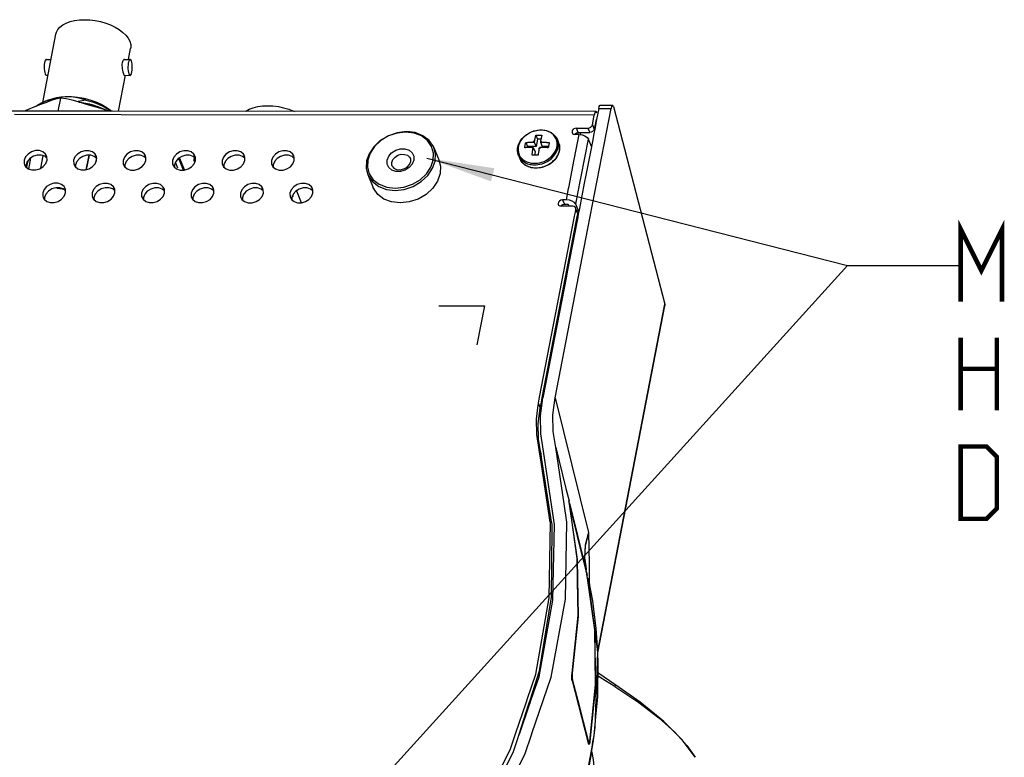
# Model space of a CAD drawing. Extents: x 0 to 420, y 0 to 297.
# Tile 28 of 42: x 330 to 373, y 78 to 110. Entities that reach past the tile are written whole.
import ezdxf

# ---------------------------------------------------------------- set-up
doc = ezdxf.new("R2010")
doc.units = 0
doc.header["$LTSCALE"] = 23.1
doc.layers.get('0').update_dxf_attribs({"linetype": 'CONTINUOUS'})
doc.layers.add('02___PRT_ALL_AXES', color=7, linetype='CONTINUOUS')
doc.layers.add('03___PRT_ALL_CURVES', color=7, linetype='CONTINUOUS')

msp = doc.modelspace()

# ---------------------------------------------------------------- linework, layer by layer
at = {"color": 7, "linetype": 'CONTINUOUS'}
for p, q in [((330.426, 106.614), (330.484, 106.66)), ((330.994, 106.903), (330.786, 106.821)), ((330.786, 106.821), (330.909, 106.864)), ((330.998, 106.892), (330.909, 106.864)), ((331.498, 106.972), (331.387, 106.398)), ((332.856, 106.69), (332.857, 106.698)), ((355.335, 106.662), (355.877, 106.662)), ((355.916, 106.6), (358.183, 97.87)), ((330.618, 106.398), (302.555, 106.417)), ((334.176, 106.244), (329.471, 106.248)), ((333.792, 106.396), (330.618, 106.398)), ((355.15, 106.382), (333.792, 106.396)), ((355.069, 106.23), (334.176, 106.244)), ((354.788, 101.222), (355.81, 106.51)), ((354.986, 105.798), (355.069, 106.23)), ((355.097, 106.325), (355.069, 106.23)), ((355.17, 106.374), (355.15, 106.382)), ((355.205, 106.32), (355.17, 106.374)), ((355.23, 106.315), (355.174, 106.027)), ((355.239, 106.364), (355.23, 106.315)), ((355.267, 106.51), (355.239, 106.364)), ((355.267, 106.51), (355.81, 106.51)), ((354.986, 105.798), (355.066, 105.599)), ((355.15, 106.032), (355.066, 105.599)), ((355.174, 106.027), (355.091, 105.595)), ((352.494, 105.342), (352.566, 105.164)), ((352.71, 105.568), (352.72, 105.568)), ((354.228, 104.487), (354.398, 105.366)), ((354.366, 105.366), (354.23, 105.366)), ((354.286, 105.654), (354.79, 105.654)), ((354.366, 105.456), (354.286, 105.654)), ((354.289, 105.44), (354.294, 105.427)), ((354.291, 105.442), (354.366, 105.456)), ((354.294, 105.427), (354.306, 105.397)), ((354.306, 105.397), (354.319, 105.366)), ((354.366, 105.456), (354.398, 105.456)), ((354.398, 105.366), (354.366, 105.366)), ((354.398, 105.456), (354.87, 105.455)), ((354.398, 105.366), (354.533, 105.351)), ((354.434, 105.449), (354.458, 105.39)), ((354.458, 105.39), (354.468, 105.365)), ((354.533, 105.351), (354.659, 105.308)), ((354.79, 105.654), (354.87, 105.455)), ((355.057, 105.419), (355.001, 105.131)), ((355.091, 105.595), (355.057, 105.419)), ((352.043, 105.011), (352.115, 104.832)), ((352.115, 104.832), (352.108, 104.792)), ((352.502, 104.832), (352.115, 104.832)), ((352.313, 104.8), (352.377, 104.8)), ((352.357, 105.031), (352.421, 105.031)), ((352.366, 104.745), (352.377, 104.8)), ((352.377, 104.8), (352.457, 104.602)), ((352.432, 105.086), (352.421, 105.031)), ((352.421, 105.031), (352.502, 104.832)), ((352.566, 105.164), (352.502, 104.832)), ((352.717, 105.164), (352.566, 105.164)), ((352.635, 104.745), (352.646, 104.8)), ((352.71, 104.8), (352.646, 104.8)), ((352.701, 105.086), (352.69, 105.03)), ((352.69, 105.03), (352.771, 104.832)), ((352.754, 105.03), (352.69, 105.03)), ((353.049, 104.832), (352.771, 104.832)), ((353.498, 105.006), (353.498, 105.006)), ((353.53, 104.894), (353.525, 104.915)), ((354.337, 102.693), (354.815, 105.167)), ((354.946, 104.844), (354.815, 105.167)), ((355.001, 105.131), (354.899, 104.602)), ((330.721, 104.432), (330.614, 103.877)), ((330.803, 104.405), (330.648, 104.456)), ((330.901, 104.323), (330.803, 104.405)), ((330.884, 104.426), (330.838, 104.507)), ((332.742, 104.455), (332.618, 103.811)), ((332.987, 104.403), (332.832, 104.455)), ((333.085, 104.321), (332.987, 104.403)), ((333.069, 104.424), (333.022, 104.505)), ((335.171, 104.402), (335.017, 104.453)), ((335.269, 104.32), (335.171, 104.402)), ((335.253, 104.423), (335.206, 104.504)), ((337.356, 104.4), (337.201, 104.452)), ((337.454, 104.318), (337.356, 104.4)), ((337.437, 104.422), (337.39, 104.502)), ((339.54, 104.399), (339.385, 104.45)), ((339.638, 104.317), (339.54, 104.399)), ((339.621, 104.42), (339.575, 104.501)), ((341.724, 104.397), (341.569, 104.449)), ((341.822, 104.315), (341.724, 104.397)), ((341.806, 104.419), (341.759, 104.499)), ((345.124, 104.52), (345.032, 104.249)), ((347.097, 104.409), (347.098, 104.304)), ((347.956, 104.236), (347.97, 104.543)), ((347.987, 104.789), (348.175, 104.325)), ((351.724, 104.444), (351.724, 104.444)), ((352.457, 104.602), (352.428, 104.451)), ((353.248, 104.473), (353.318, 104.569)), ((353.365, 104.522), (353.422, 104.628)), ((354.187, 104.271), (354.224, 104.465)), ((354.224, 104.465), (354.228, 104.487)), ((354.899, 104.602), (354.699, 103.57)), ((330.032, 104.174), (329.974, 104.031)), ((329.974, 104.031), (329.976, 103.937)), ((330.013, 104.012), (329.996, 103.92)), ((330.015, 104.023), (330.013, 104.012)), ((330.049, 104.197), (330.015, 104.023)), ((330.11, 104.005), (330.08, 103.852)), ((330.172, 104.325), (330.11, 104.005)), ((332.216, 104.173), (332.159, 104.029)), ((332.159, 104.029), (332.16, 103.935)), ((334.4, 104.171), (334.343, 104.028)), ((334.343, 104.028), (334.344, 103.934)), ((336.584, 104.17), (336.527, 104.026)), ((336.527, 104.026), (336.528, 103.932)), ((336.676, 103.882), (336.572, 104.139)), ((336.753, 104.232), (336.767, 104.304)), ((336.927, 103.799), (336.753, 104.232)), ((336.969, 103.802), (336.767, 104.304)), ((337.4, 104.322), (337.386, 104.25)), ((337.4, 104.202), (337.389, 104.231)), ((337.409, 104.179), (337.4, 104.202)), ((337.423, 104.145), (337.409, 104.179)), ((338.769, 104.168), (338.711, 104.025)), ((338.711, 104.025), (338.712, 103.931)), ((340.953, 104.167), (340.896, 104.023)), ((340.896, 104.023), (340.897, 103.929)), ((345.032, 104.249), (345.015, 104.198)), ((345.066, 104.238), (345.052, 103.93)), ((346.805, 103.93), (346.913, 104.044)), ((347.03, 104.064), (346.898, 103.912)), ((346.913, 104.044), (346.967, 104.17)), ((346.969, 104.26), (346.957, 104.302)), ((346.957, 104.302), (346.957, 104.302)), ((347.099, 104.236), (347.03, 104.064)), ((347.098, 104.304), (347.099, 104.236)), ((348.175, 104.325), (348.2, 104.262)), ((348.2, 104.262), (348.212, 104.233)), ((353.407, 104.351), (353.33, 104.25)), ((353.944, 103.017), (354.187, 104.271)), ((345.067, 103.605), (345.293, 103.05)), ((352.379, 103.889), (352.262, 103.911)), ((352.502, 103.881), (352.379, 103.889)), ((354.699, 103.57), (354.631, 103.214)), ((331.701, 102.984), (331.655, 103.065)), ((333.886, 102.982), (333.839, 103.063)), ((336.07, 102.981), (336.023, 103.062)), ((338.254, 102.98), (338.207, 103.06)), ((340.438, 102.978), (340.392, 103.059)), ((354.631, 103.214), (354.415, 102.1)), ((330.849, 102.732), (330.791, 102.589)), ((331.34, 103.014), (331.347, 102.995)), ((331.62, 102.963), (331.465, 103.014)), ((331.718, 102.881), (331.62, 102.963)), ((333.033, 102.731), (332.976, 102.587)), ((333.804, 102.961), (333.649, 103.013)), ((333.902, 102.879), (333.804, 102.961)), ((335.217, 102.729), (335.16, 102.586)), ((335.988, 102.96), (335.834, 103.011)), ((336.086, 102.878), (335.988, 102.96)), ((337.401, 102.728), (337.344, 102.584)), ((338.173, 102.958), (338.018, 103.01)), ((338.271, 102.876), (338.173, 102.958)), ((339.586, 102.726), (339.528, 102.583)), ((340.357, 102.957), (340.202, 103.008)), ((340.455, 102.875), (340.357, 102.957)), ((341.77, 102.725), (341.713, 102.581)), ((341.775, 102.607), (341.749, 102.672)), ((341.898, 102.868), (341.939, 102.868)), ((341.939, 102.868), (341.926, 102.885)), ((341.939, 102.868), (341.945, 102.897)), ((342.145, 102.355), (341.939, 102.868)), ((342.541, 102.955), (342.386, 103.007)), ((342.639, 102.873), (342.541, 102.955)), ((342.623, 102.977), (342.576, 103.057)), ((353.841, 102.483), (353.902, 102.801)), ((353.902, 102.801), (353.94, 102.994)), ((353.94, 102.994), (353.944, 103.017)), ((354.258, 102.285), (354.337, 102.693)), ((330.791, 102.589), (330.793, 102.495)), ((332.976, 102.587), (332.977, 102.493)), ((335.16, 102.586), (335.161, 102.492)), ((337.344, 102.584), (337.345, 102.49)), ((339.528, 102.583), (339.529, 102.489)), ((341.713, 102.581), (341.714, 102.487)), ((353.754, 102.195), (353.617, 102.195)), ((353.673, 102.483), (353.754, 102.285)), ((353.841, 102.483), (353.673, 102.483)), ((353.678, 102.271), (353.754, 102.285)), ((353.754, 102.285), (353.922, 102.285)), ((354.119, 102.195), (353.754, 102.195)), ((353.922, 102.285), (353.958, 102.195)), ((354.181, 102.184), (354.119, 102.195)), ((354.316, 102.142), (354.258, 102.285)), ((354.172, 101.601), (354.203, 101.76)), ((354.203, 101.76), (354.237, 101.937)), ((354.237, 101.937), (354.259, 102.051)), ((354.259, 102.051), (354.316, 101.911)), ((354.277, 102.058), (354.334, 101.918)), ((354.389, 101.962), (354.316, 102.142)), ((354.316, 101.911), (354.339, 101.852)), ((354.317, 101.738), (354.331, 101.807)), ((354.331, 101.807), (354.339, 101.852)), ((354.361, 101.821), (354.331, 101.807)), ((354.366, 101.845), (354.344, 101.733)), ((354.378, 101.909), (354.366, 101.845)), ((354.392, 101.979), (354.378, 101.909)), ((354.413, 102.086), (354.392, 101.979)), ((354.415, 102.1), (354.413, 102.086)), ((352.656, 93.757), (354.172, 101.601)), ((352.771, 93.735), (354.287, 101.579)), ((354.314, 101.574), (353.875, 99.304)), ((354.287, 101.579), (354.317, 101.738)), ((354.3, 101.649), (354.33, 101.66)), ((354.342, 101.72), (354.314, 101.574)), ((354.344, 101.733), (354.342, 101.72)), ((353.34, 93.73), (354.788, 101.222)), ((353.875, 99.304), (353.839, 99.115)), ((353.839, 99.115), (352.798, 93.73)), ((358.169, 97.801), (358.183, 97.87)), ((355.221, 82.543), (358.169, 97.801)), ((355.223, 82.464), (358.186, 97.797)), ((352.603, 93.482), (352.606, 93.496)), ((352.606, 93.496), (352.656, 93.757)), ((352.721, 93.474), (352.771, 93.735)), ((352.742, 93.276), (352.798, 93.73)), ((352.58, 93.296), (352.603, 93.482)), ((352.603, 93.482), (352.684, 93.283)), ((352.684, 93.283), (352.721, 93.474)), ((352.654, 91.356), (352.639, 91.452)), ((352.671, 91.246), (352.654, 91.356)), ((352.702, 91.361), (352.685, 91.46)), ((352.691, 91.325), (352.719, 91.254)), ((352.719, 91.254), (352.702, 91.361)), ((352.85, 91.273), (352.833, 91.383)), ((353.743, 89.049), (353.373, 91.543)), ((352.695, 91.086), (352.671, 91.246)), ((353.13, 88.247), (352.695, 91.086)), ((352.744, 91.094), (352.719, 91.254)), ((353.188, 88.256), (352.744, 91.094)), ((353.951, 89.175), (353.951, 89.177)), ((353.969, 89.083), (353.964, 89.108)), ((353.97, 89.073), (353.969, 89.083)), ((353.973, 89.072), (353.979, 89.041)), ((353.977, 89.074), (354.681, 86.226)), ((353.134, 88.223), (353.13, 88.247)), ((353.194, 88.22), (353.188, 88.256)), ((353.206, 88.138), (353.194, 88.22)), ((353.205, 87.983), (353.206, 88.138)), ((353.205, 87.948), (353.205, 87.983)), ((354.639, 86.665), (354.64, 86.654)), ((354.64, 86.654), (354.648, 86.599)), ((354.645, 86.655), (354.645, 86.654)), ((354.648, 86.599), (354.707, 86.173)), ((354.715, 86.118), (354.706, 86.174)), ((354.707, 86.173), (354.713, 86.13)), ((354.845, 86.122), (354.848, 85.933)), ((354.335, 85.664), (354.334, 85.741)), ((354.719, 86.068), (354.74, 85.974)), ((354.74, 85.974), (354.758, 85.891)), ((354.772, 85.76), (354.747, 85.932)), ((354.776, 85.761), (354.758, 85.891)), ((354.848, 85.933), (354.85, 85.771)), ((354.85, 85.771), (354.858, 85.296)), ((355.197, 82.729), (355.22, 82.359)), ((354.088, 81.537), (354.092, 81.537)), ((354.092, 81.537), (354.101, 81.537)), ((354.101, 81.537), (354.096, 81.497)), ((354.097, 81.324), (354.103, 81.294)), ((354.101, 81.537), (354.105, 81.575)), ((354.084, 81.294), (354.093, 81.294)), ((354.093, 81.235), (354.787, 78.539)), ((354.103, 81.294), (354.116, 81.241)), ((355.944, 81.005), (355.98, 80.982)), ((355.985, 81.068), (355.985, 81.068)), ((356.022, 81.042), (355.985, 81.068)), ((352.057, 80.263), (352.122, 80.458)), ((351.603, 78.927), (352.057, 80.263)), ((351.757, 78.872), (352.187, 80.221)), ((351.762, 78.873), (352.209, 80.18)), ((352.187, 80.221), (352.249, 80.415)), ((352.209, 80.18), (352.219, 80.208)), ((352.219, 80.208), (352.236, 80.258)), ((352.236, 80.258), (352.286, 80.402)), ((351.695, 78.68), (351.745, 78.826)), ((351.695, 78.68), (351.741, 78.824)), ((351.741, 78.824), (351.757, 78.872)), ((351.745, 78.826), (351.762, 78.873)), ((352.312, 78.889), (352.316, 78.898)), ((354.787, 78.539), (354.798, 78.498)), ((354.809, 78.515), (354.793, 78.515)), ((354.798, 78.498), (354.801, 78.484)), ((354.801, 78.484), (354.804, 78.476)), ((354.804, 78.476), (354.809, 78.456)), ((354.818, 78.515), (354.809, 78.515)), ((354.835, 78.484), (354.809, 78.484)), ((354.834, 78.485), (354.837, 78.484)), ((354.844, 78.417), (354.835, 78.413)), ((354.863, 78.453), (354.844, 78.417)), ((354.861, 78.526), (354.868, 78.56)), ((354.879, 78.519), (354.863, 78.453)), ((354.867, 78.519), (354.879, 78.519)), ((354.879, 78.519), (354.883, 78.558)), ((354.972, 78.388), (354.914, 78.066)), ((354.953, 78.058), (355.016, 78.5)), ((354.979, 78.425), (354.972, 78.388)), ((354.999, 78.536), (354.979, 78.425)), ((354.325, 74.314), (354.954, 78.06)), ((354.975, 78.062), (354.963, 78.13)), ((359.528, 77.856), (359.53, 77.852))]:
    msp.add_line(p, q, dxfattribs=at)
at = {"color": 2, "linetype": 'CONTINUOUS'}
for p, q in [((347.677, 104.33), (366.251, 99.587)), ((341.458, 72.21), (366.251, 99.587)), ((366.251, 99.587), (371.251, 99.587)), ((366.251, 99.587), (371.251, 99.587))]:
    msp.add_line(p, q, dxfattribs=at)
at = {"color": 4, "linetype": 'CONTINUOUS'}
for p, q in [((348.202, 97.802), (350.218, 97.801)), ((350.218, 97.801), (349.884, 96.072))]:
    msp.add_line(p, q, dxfattribs=at)
at = {"color": 7, "linetype": 'CONTINUOUS'}
for points in [[(330.994, 106.903), (331.212, 106.973), (331.45, 107.019), (331.707, 107.042), (331.976, 107.042), (332.251, 107.018), (332.527, 106.971), (332.797, 106.901), (333.055, 106.811), (333.296, 106.703), (333.513, 106.578), (333.703, 106.441), (333.754, 106.396)], [(332.618, 106.884), (332.432, 106.947), (332.25, 106.992), (332.07, 107.022), (331.889, 107.035), (331.706, 107.033), (331.518, 107.015), (331.325, 106.982), (331.124, 106.932), (330.998, 106.892)], [(330.498, 106.643), (330.371, 106.592), (330.244, 106.542), (330.117, 106.49), (329.989, 106.437), (329.903, 106.399)], [(330.484, 106.66), (330.502, 106.675), (330.691, 106.779), (330.786, 106.821)], [(331.498, 106.972), (331.336, 106.941), (331.173, 106.895), (331.017, 106.843), (330.873, 106.789), (330.742, 106.739), (330.618, 106.69), (330.498, 106.643)], [(331.019, 106.843), (330.998, 106.847), (330.909, 106.864)], [(332.851, 106.641), (332.563, 106.727), (332.28, 106.81), (332.007, 106.882), (331.745, 106.938), (331.498, 106.972)], [(332.618, 106.884), (332.534, 106.867), (332.45, 106.852), (332.366, 106.837), (332.282, 106.824), (332.244, 106.819)], [(332.31, 106.801), (332.367, 106.794), (332.45, 106.782), (332.533, 106.768), (332.615, 106.753), (332.696, 106.736), (332.777, 106.718), (332.857, 106.698)], [(332.618, 106.884), (332.904, 106.805), (333.174, 106.706), (333.424, 106.588), (333.648, 106.456), (333.727, 106.396)], [(332.856, 106.69), (332.767, 106.668), (332.763, 106.667)], [(333.631, 106.396), (333.42, 106.467), (333.138, 106.555), (332.851, 106.641)], [(333.462, 106.453), (333.43, 106.471), (333.153, 106.591), (332.856, 106.69)], [(332.857, 106.698), (333.148, 106.601), (333.419, 106.485), (333.501, 106.44)], [(355.267, 106.51), (355.293, 106.605), (355.322, 106.656), (355.335, 106.662)], [(355.878, 106.661), (355.864, 106.656), (355.835, 106.605), (355.81, 106.51)], [(355.916, 106.6), (355.892, 106.654), (355.878, 106.661)], [(355.15, 106.382), (355.132, 106.376), (355.097, 106.325)], [(354.79, 105.654), (354.856, 105.665), (354.917, 105.696), (354.941, 105.721)], [(354.941, 105.721), (354.962, 105.743), (354.986, 105.798)], [(347.71, 105.105), (347.446, 105.307), (347.118, 105.433), (346.749, 105.476), (346.363, 105.433), (345.986, 105.306), (345.644, 105.104), (345.365, 104.841), (345.17, 104.544), (345.066, 104.238)], [(347.987, 104.789), (347.968, 104.832), (347.781, 105.106), (347.505, 105.317), (347.162, 105.45), (346.776, 105.494), (346.372, 105.449), (345.979, 105.317), (345.621, 105.105), (345.329, 104.831), (345.124, 104.52)], [(351.724, 104.444), (351.692, 104.547), (351.679, 104.656), (351.685, 104.767), (351.71, 104.88), (351.753, 104.991), (351.815, 105.098), (351.892, 105.199), (351.985, 105.291), (352.09, 105.372), (352.205, 105.441), (352.329, 105.496), (352.457, 105.536), (352.589, 105.56), (352.71, 105.568)], [(352.711, 105.56), (352.646, 105.558), (352.571, 105.551), (352.486, 105.535), (352.391, 105.51), (352.288, 105.472), (352.179, 105.419), (352.071, 105.35), (351.974, 105.271), (351.89, 105.182), (351.82, 105.086), (351.765, 104.985), (351.728, 104.881), (351.707, 104.775), (351.705, 104.671), (351.72, 104.569), (351.753, 104.473), (351.803, 104.385), (351.867, 104.308), (351.934, 104.249)], [(352.432, 105.086), (352.439, 105.121), (352.446, 105.155), (352.454, 105.189), (352.461, 105.222), (352.469, 105.253), (352.477, 105.284), (352.485, 105.313), (352.494, 105.342)], [(352.494, 105.342), (352.538, 105.344), (352.582, 105.344), (352.627, 105.345)], [(352.627, 105.345), (352.672, 105.344), (352.717, 105.343), (352.762, 105.342)], [(352.762, 105.342), (352.754, 105.313), (352.746, 105.283), (352.738, 105.253), (352.73, 105.221), (352.722, 105.189), (352.715, 105.155), (352.708, 105.12), (352.701, 105.086)], [(353.411, 104.774), (353.431, 104.88), (353.434, 104.984), (353.418, 105.086), (353.385, 105.182), (353.335, 105.27), (353.271, 105.347), (353.204, 105.407), (353.136, 105.452), (353.07, 105.486), (353.007, 105.511), (352.948, 105.53), (352.891, 105.543), (352.838, 105.552), (352.789, 105.557), (352.746, 105.559), (352.711, 105.56)], [(352.72, 105.568), (352.842, 105.561), (352.96, 105.539), (353.07, 105.502), (353.17, 105.452), (353.259, 105.389), (353.335, 105.315), (353.397, 105.232), (353.443, 105.141)], [(354.286, 105.654), (354.21, 105.64), (354.144, 105.6), (354.1, 105.542), (354.088, 105.478), (354.096, 105.444)], [(354.096, 105.444), (354.109, 105.42), (354.16, 105.38), (354.23, 105.366)], [(354.202, 105.372), (354.224, 105.402), (354.291, 105.442)], [(354.659, 105.308), (354.758, 105.243), (354.815, 105.167)], [(354.997, 105.498), (354.937, 105.466), (354.87, 105.455)], [(355.066, 105.599), (355.043, 105.544), (354.997, 105.498)], [(347.97, 104.543), (347.888, 104.842), (347.71, 105.105)], [(351.998, 104.781), (352.004, 104.81), (352.009, 104.84), (352.014, 104.869), (352.02, 104.898), (352.025, 104.927), (352.031, 104.955), (352.037, 104.983), (352.043, 105.011)], [(352.313, 104.8), (352.286, 104.8), (352.258, 104.8), (352.231, 104.799), (352.205, 104.798), (352.18, 104.797), (352.156, 104.796), (352.131, 104.794), (352.106, 104.792), (352.079, 104.79), (352.052, 104.787), (352.025, 104.784), (351.998, 104.781)], [(352.043, 105.011), (352.069, 105.015), (352.097, 105.018), (352.124, 105.021), (352.151, 105.023), (352.176, 105.025), (352.201, 105.026), (352.225, 105.028), (352.25, 105.029), (352.276, 105.03), (352.303, 105.03), (352.33, 105.031), (352.357, 105.031)], [(352.313, 104.8), (352.336, 104.77), (352.366, 104.745)], [(352.432, 105.086), (352.392, 105.061), (352.357, 105.031)], [(352.71, 104.8), (352.675, 104.77), (352.635, 104.745)], [(352.701, 105.086), (352.731, 105.061), (352.754, 105.03)], [(353.04, 104.78), (353.011, 104.783), (352.981, 104.787), (352.951, 104.789), (352.923, 104.792), (352.896, 104.794), (352.87, 104.795), (352.845, 104.797), (352.819, 104.798), (352.792, 104.799), (352.765, 104.799), (352.737, 104.8), (352.71, 104.8)], [(352.754, 105.03), (352.781, 105.03), (352.809, 105.03), (352.837, 105.029), (352.864, 105.028), (352.89, 105.027), (352.915, 105.026), (352.941, 105.024), (352.968, 105.022), (352.996, 105.02), (353.026, 105.017), (353.056, 105.014), (353.085, 105.01)], [(353.085, 105.01), (353.079, 104.983), (353.073, 104.954), (353.067, 104.926), (353.062, 104.897), (353.056, 104.868), (353.051, 104.839), (353.045, 104.81), (353.04, 104.78)], [(353.498, 105.006), (353.529, 104.902), (353.542, 104.794), (353.537, 104.682), (353.512, 104.569), (353.468, 104.458), (353.407, 104.351)], [(353.422, 104.628), (353.461, 104.737), (353.482, 104.847), (353.485, 104.956), (353.469, 105.062), (353.443, 105.141)], [(353.441, 104.424), (353.471, 104.481), (353.495, 104.539), (353.515, 104.598), (353.529, 104.657), (353.537, 104.716), (353.541, 104.775), (353.539, 104.82)], [(353.525, 104.915), (353.518, 104.945), (353.5, 104.999), (353.498, 105.006)], [(353.539, 104.82), (353.539, 104.833), (353.531, 104.89), (353.53, 104.894)], [(330.838, 104.507), (330.722, 104.603), (330.568, 104.655), (330.393, 104.655), (330.218, 104.604), (330.066, 104.507), (329.953, 104.377), (329.894, 104.229)], [(330.648, 104.456), (330.473, 104.456), (330.299, 104.405), (330.146, 104.309)], [(330.902, 104.229), (330.9, 104.377), (330.884, 104.426)], [(333.022, 104.505), (332.907, 104.602), (332.752, 104.653), (332.577, 104.653), (332.403, 104.602), (332.25, 104.506), (332.137, 104.376), (332.078, 104.228)], [(332.832, 104.455), (332.657, 104.455), (332.483, 104.404), (332.33, 104.307)], [(333.086, 104.227), (333.084, 104.375), (333.069, 104.424)], [(335.206, 104.504), (335.091, 104.6), (334.936, 104.652), (334.761, 104.652), (334.587, 104.601), (334.434, 104.504), (334.321, 104.374), (334.262, 104.226)], [(335.017, 104.453), (334.842, 104.453), (334.667, 104.402), (334.514, 104.306)], [(335.27, 104.226), (335.269, 104.374), (335.253, 104.423)], [(337.39, 104.502), (337.275, 104.599), (337.12, 104.65), (336.945, 104.65), (336.771, 104.599), (336.618, 104.503), (336.506, 104.373), (336.447, 104.225)], [(337.201, 104.452), (337.026, 104.452), (336.851, 104.401), (336.699, 104.304)], [(337.455, 104.224), (337.453, 104.372), (337.437, 104.422)], [(339.575, 104.501), (339.459, 104.597), (339.305, 104.649), (339.13, 104.649), (338.955, 104.598), (338.802, 104.501), (338.69, 104.371), (338.631, 104.223)], [(339.385, 104.45), (339.21, 104.45), (339.036, 104.399), (338.883, 104.303)], [(339.639, 104.223), (339.637, 104.371), (339.621, 104.42)], [(341.759, 104.499), (341.644, 104.596), (341.489, 104.647), (341.314, 104.647), (341.139, 104.596), (340.987, 104.5), (340.874, 104.37), (340.815, 104.222)], [(341.569, 104.449), (341.394, 104.449), (341.22, 104.398), (341.067, 104.301)], [(341.823, 104.221), (341.821, 104.369), (341.806, 104.419)], [(345.923, 104.237), (345.992, 104.41), (346.123, 104.562), (346.301, 104.674), (346.505, 104.734), (346.709, 104.734), (346.889, 104.674), (347.024, 104.561), (347.097, 104.409)], [(346.131, 104.138), (346.18, 104.261), (346.274, 104.37), (346.401, 104.45), (346.547, 104.493), (346.693, 104.492)], [(346.693, 104.492), (346.821, 104.45), (346.918, 104.369), (346.957, 104.302)], [(348.039, 104.196), (348.054, 104.52), (347.987, 104.789)], [(351.724, 104.444), (351.733, 104.423), (351.785, 104.331), (351.851, 104.25), (351.898, 104.209)], [(352.321, 104.449), (352.325, 104.487), (352.33, 104.525), (352.336, 104.563), (352.341, 104.6), (352.347, 104.637), (352.353, 104.673), (352.36, 104.71), (352.366, 104.745)], [(352.454, 104.451), (352.409, 104.451), (352.365, 104.45), (352.321, 104.449)], [(352.428, 104.095), (352.492, 104.097), (352.567, 104.104), (352.652, 104.12), (352.748, 104.145), (352.851, 104.183), (352.96, 104.236), (353.067, 104.305), (353.164, 104.384), (353.248, 104.473)], [(352.436, 104.028), (352.503, 104.03), (352.581, 104.038), (352.67, 104.054), (352.77, 104.08), (352.877, 104.12), (352.991, 104.176), (353.103, 104.247), (353.204, 104.33), (353.292, 104.422), (353.365, 104.522)], [(352.59, 104.449), (352.545, 104.45), (352.5, 104.451), (352.454, 104.451)], [(352.635, 104.745), (352.628, 104.709), (352.622, 104.673), (352.616, 104.636), (352.61, 104.599), (352.604, 104.562), (352.599, 104.525), (352.594, 104.487), (352.59, 104.449)], [(353.318, 104.569), (353.373, 104.67), (353.411, 104.774)], [(353.325, 104.262), (353.368, 104.314), (353.407, 104.368), (353.441, 104.424)], [(329.894, 104.229), (329.896, 104.081), (329.911, 104.032)], [(329.911, 104.032), (329.958, 103.951), (330.074, 103.855), (330.228, 103.803), (330.403, 103.803), (330.578, 103.854), (330.73, 103.951), (330.843, 104.081), (330.902, 104.229)], [(330.146, 104.309), (330.033, 104.179), (330.032, 104.174)], [(332.078, 104.228), (332.08, 104.08), (332.096, 104.03)], [(332.096, 104.03), (332.142, 103.95), (332.258, 103.853), (332.412, 103.802), (332.587, 103.802), (332.762, 103.853), (332.915, 103.949), (333.027, 104.079), (333.086, 104.227)], [(332.33, 104.307), (332.218, 104.177), (332.216, 104.173)], [(334.262, 104.226), (334.264, 104.078), (334.28, 104.029)], [(334.28, 104.029), (334.327, 103.948), (334.442, 103.852), (334.597, 103.8), (334.772, 103.8), (334.946, 103.851), (335.099, 103.948), (335.212, 104.078), (335.27, 104.226)], [(334.514, 104.306), (334.402, 104.176), (334.4, 104.171)], [(336.447, 104.225), (336.448, 104.077), (336.464, 104.028)], [(336.464, 104.028), (336.511, 103.947), (336.626, 103.85), (336.781, 103.799), (336.956, 103.799), (337.13, 103.85), (337.283, 103.946), (337.396, 104.076), (337.455, 104.224)], [(336.699, 104.304), (336.586, 104.174), (336.584, 104.17)], [(336.753, 104.232), (336.744, 104.247), (336.728, 104.261), (336.707, 104.274), (336.682, 104.283), (336.681, 104.284)], [(336.743, 104.332), (336.757, 104.319), (336.767, 104.304)], [(337.454, 104.289), (337.44, 104.288), (337.418, 104.282), (337.401, 104.273), (337.39, 104.26), (337.386, 104.25)], [(337.386, 104.25), (337.386, 104.246), (337.389, 104.231)], [(337.4, 104.322), (337.404, 104.332), (337.415, 104.345), (337.419, 104.347)], [(338.631, 104.223), (338.633, 104.075), (338.648, 104.026)], [(338.648, 104.026), (338.695, 103.945), (338.811, 103.849), (338.965, 103.797), (339.14, 103.797), (339.315, 103.848), (339.467, 103.945), (339.58, 104.075), (339.639, 104.223)], [(338.883, 104.303), (338.77, 104.173), (338.769, 104.168)], [(340.815, 104.222), (340.817, 104.074), (340.833, 104.025)], [(340.833, 104.025), (340.879, 103.944), (340.995, 103.847), (341.149, 103.796), (341.324, 103.796), (341.499, 103.847), (341.652, 103.943), (341.764, 104.073), (341.823, 104.221)], [(341.067, 104.301), (340.955, 104.171), (340.953, 104.167)], [(345.015, 104.198), (345, 103.875), (345.067, 103.606)], [(345.052, 103.93), (345.133, 103.632), (345.312, 103.369)], [(345.067, 103.606), (345.086, 103.562), (345.273, 103.288), (345.549, 103.077), (345.892, 102.945), (346.278, 102.9), (346.682, 102.945), (347.075, 103.078), (347.433, 103.289), (347.725, 103.563), (347.93, 103.874), (348.039, 104.196)], [(345.312, 103.369), (345.576, 103.167), (345.904, 103.04), (346.273, 102.997), (346.659, 103.041), (347.036, 103.167), (347.377, 103.37), (347.656, 103.632), (347.852, 103.93), (347.956, 104.236)], [(346.313, 103.74), (346.133, 103.8), (345.998, 103.913), (345.925, 104.064), (345.923, 104.237)], [(346.146, 103.973), (346.133, 104.014), (346.131, 104.138)], [(346.146, 103.973), (346.22, 103.878), (346.342, 103.821), (346.495, 103.81), (346.658, 103.847), (346.805, 103.93)], [(346.967, 104.17), (346.972, 104.216), (346.969, 104.26)], [(348.212, 104.233), (348.278, 103.976), (348.265, 103.64)], [(352.262, 103.911), (352.152, 103.948), (352.052, 103.998), (351.963, 104.06), (351.887, 104.134), (351.825, 104.217), (351.779, 104.309)], [(351.779, 104.309), (351.799, 104.263), (351.828, 104.214), (351.861, 104.167), (351.899, 104.123), (351.941, 104.082), (351.988, 104.045), (352.038, 104.012), (352.092, 103.982), (352.149, 103.956), (352.21, 103.935), (352.273, 103.918), (352.34, 103.905), (352.413, 103.896), (352.491, 103.893)], [(351.898, 104.209), (351.922, 104.188), (351.993, 104.141), (352.062, 104.105), (352.127, 104.079), (352.188, 104.06), (352.247, 104.046), (352.303, 104.037), (352.354, 104.032), (352.399, 104.029), (352.436, 104.028)], [(351.934, 104.249), (351.935, 104.248), (352.003, 104.203)], [(352.003, 104.203), (352.069, 104.169), (352.131, 104.144), (352.19, 104.125), (352.247, 104.112)], [(352.247, 104.112), (352.3, 104.103), (352.349, 104.098), (352.392, 104.096), (352.428, 104.095)], [(352.491, 103.893), (352.57, 103.896), (352.645, 103.904), (352.718, 103.917), (352.788, 103.935), (352.856, 103.956), (352.923, 103.981), (352.989, 104.011), (353.052, 104.044), (353.113, 104.082), (353.171, 104.122), (353.226, 104.166), (353.277, 104.213), (353.325, 104.262)], [(353.33, 104.25), (353.237, 104.159), (353.132, 104.077), (353.017, 104.009), (352.893, 103.954), (352.764, 103.914), (352.633, 103.889), (352.502, 103.881)], [(348.265, 103.64), (348.148, 103.305), (347.937, 102.992), (347.644, 102.723), (347.291, 102.517), (346.902, 102.388), (346.502, 102.344), (346.119, 102.389), (345.779, 102.518)], [(346.898, 103.912), (346.72, 103.8), (346.517, 103.74), (346.313, 103.74)], [(331.655, 103.065), (331.539, 103.161), (331.385, 103.213), (331.21, 103.213), (331.035, 103.162), (330.883, 103.065), (330.77, 102.935), (330.711, 102.787)], [(333.839, 103.063), (333.724, 103.16), (333.569, 103.211), (333.394, 103.211), (333.22, 103.16), (333.067, 103.064), (332.954, 102.934), (332.895, 102.786)], [(336.023, 103.062), (335.908, 103.158), (335.753, 103.21), (335.578, 103.21), (335.404, 103.159), (335.251, 103.062), (335.138, 102.932), (335.079, 102.784)], [(338.207, 103.06), (338.092, 103.157), (337.937, 103.208), (337.762, 103.208), (337.588, 103.157), (337.435, 103.061), (337.323, 102.931), (337.264, 102.783)], [(340.392, 103.059), (340.276, 103.155), (340.122, 103.207), (339.947, 103.207), (339.772, 103.156), (339.619, 103.059), (339.507, 102.929), (339.448, 102.781)], [(342.576, 103.057), (342.461, 103.154), (342.306, 103.205), (342.131, 103.205), (341.956, 103.154), (341.804, 103.058), (341.691, 102.928), (341.632, 102.78)], [(330.711, 102.787), (330.713, 102.639), (330.728, 102.59)], [(330.728, 102.59), (330.775, 102.509), (330.891, 102.413), (331.045, 102.361), (331.22, 102.361), (331.395, 102.412), (331.547, 102.509), (331.66, 102.639), (331.719, 102.787)], [(330.963, 102.867), (330.85, 102.737), (330.849, 102.732)], [(331.465, 103.014), (331.29, 103.014), (331.116, 102.963), (330.963, 102.867)], [(331.347, 102.995), (331.566, 102.972), (331.622, 102.961)], [(331.719, 102.787), (331.717, 102.935), (331.701, 102.984)], [(332.895, 102.786), (332.897, 102.638), (332.913, 102.588)], [(332.913, 102.588), (332.959, 102.508), (333.075, 102.411), (333.229, 102.36), (333.404, 102.36), (333.579, 102.411), (333.732, 102.507), (333.844, 102.637), (333.903, 102.785)], [(333.147, 102.865), (333.035, 102.735), (333.033, 102.731)], [(333.649, 103.013), (333.474, 103.013), (333.3, 102.962), (333.147, 102.865)], [(333.903, 102.785), (333.901, 102.933), (333.886, 102.982)], [(335.079, 102.784), (335.081, 102.636), (335.097, 102.587)], [(335.097, 102.587), (335.144, 102.506), (335.259, 102.41), (335.414, 102.358), (335.589, 102.358), (335.763, 102.409), (335.916, 102.506), (336.029, 102.636), (336.087, 102.784)], [(335.331, 102.864), (335.219, 102.734), (335.217, 102.729)], [(335.834, 103.011), (335.659, 103.011), (335.484, 102.96), (335.331, 102.864)], [(336.087, 102.784), (336.086, 102.932), (336.07, 102.981)], [(337.264, 102.783), (337.265, 102.635), (337.281, 102.586)], [(337.281, 102.586), (337.328, 102.505), (337.443, 102.408), (337.598, 102.357), (337.773, 102.357), (337.947, 102.408), (338.1, 102.504), (338.213, 102.634), (338.272, 102.782)], [(337.516, 102.862), (337.403, 102.732), (337.401, 102.728)], [(338.018, 103.01), (337.843, 103.01), (337.668, 102.959), (337.516, 102.862)], [(338.272, 102.782), (338.27, 102.93), (338.254, 102.98)], [(339.448, 102.781), (339.45, 102.633), (339.465, 102.584)], [(339.465, 102.584), (339.512, 102.503), (339.628, 102.407), (339.782, 102.355), (339.957, 102.355), (340.132, 102.406), (340.284, 102.503), (340.397, 102.633), (340.456, 102.781)], [(339.7, 102.861), (339.587, 102.731), (339.586, 102.726)], [(340.202, 103.008), (340.027, 103.008), (339.853, 102.957), (339.7, 102.861)], [(340.456, 102.781), (340.454, 102.929), (340.438, 102.978)], [(341.632, 102.78), (341.634, 102.632), (341.65, 102.583)], [(341.65, 102.583), (341.696, 102.502), (341.812, 102.405), (341.966, 102.354), (342.141, 102.354), (342.316, 102.405), (342.469, 102.501), (342.581, 102.631), (342.64, 102.779)], [(341.884, 102.859), (341.772, 102.729), (341.77, 102.725)], [(342.386, 103.007), (342.211, 103.007), (342.037, 102.956), (341.884, 102.859)], [(342.64, 102.779), (342.638, 102.927), (342.623, 102.977)], [(345.779, 102.518), (345.506, 102.725), (345.317, 102.994), (345.293, 103.049)], [(353.673, 102.483), (353.597, 102.469), (353.531, 102.429), (353.488, 102.372), (353.475, 102.307), (353.483, 102.274)], [(353.483, 102.274), (353.497, 102.25), (353.547, 102.21), (353.617, 102.195)], [(353.589, 102.201), (353.612, 102.231), (353.678, 102.271)], [(354.258, 102.285), (354.201, 102.361), (354.102, 102.425), (353.976, 102.468), (353.841, 102.483)], [(354.253, 102.116), (354.229, 102.153), (354.181, 102.184)], [(354.259, 102.051), (354.257, 102.106), (354.253, 102.116)], [(354.334, 101.918), (354.337, 101.907), (354.339, 101.852)], [(358.183, 97.87), (358.188, 97.816), (358.186, 97.798)], [(353.373, 91.543), (353.259, 92.253), (353.248, 92.989), (353.34, 93.73)], [(353.34, 93.73), (354.073, 90.766), (354.81, 87.786)], [(352.639, 91.452), (352.53, 92.113), (352.518, 92.792), (352.58, 93.296)], [(352.685, 91.46), (352.61, 91.914), (352.598, 92.594), (352.684, 93.283)], [(352.833, 91.383), (352.711, 92.147), (352.699, 92.933), (352.742, 93.276)], [(353.373, 91.543), (353.822, 89.73), (353.958, 89.179)], [(352.286, 80.402), (352.632, 81.414), (353.246, 84.794), (353.314, 88.138), (352.85, 91.273)], [(353.951, 89.177), (353.953, 89.169), (353.964, 89.128)], [(353.964, 89.108), (353.956, 89.145), (353.951, 89.175)], [(352.316, 78.898), (353.169, 81.39), (353.794, 84.834), (353.862, 88.242), (353.743, 89.049)], [(354.334, 85.741), (354.319, 86.631), (353.97, 89.073)], [(354.105, 81.575), (354.37, 84.08), (354.329, 86.593), (353.979, 89.041)], [(354.693, 86.172), (354.454, 87.138), (354.215, 88.106), (353.984, 89.042)], [(352.122, 80.458), (352.484, 81.524), (353.082, 84.892), (353.134, 88.223)], [(352.249, 80.415), (352.651, 81.674), (353.184, 84.924), (353.205, 87.948)], [(354.81, 87.786), (354.671, 87.223), (354.639, 86.665)], [(354.81, 87.786), (354.675, 87.183), (354.645, 86.655)], [(354.81, 87.786), (354.841, 86.401), (354.845, 86.122)], [(354.706, 86.174), (354.652, 86.519), (354.645, 86.655)], [(354.681, 86.226), (354.698, 86.156), (354.719, 86.068)], [(354.747, 85.932), (354.739, 85.97), (354.73, 86.013), (354.72, 86.058), (354.71, 86.102), (354.701, 86.141), (354.693, 86.172)], [(354.868, 78.56), (355.13, 81.058), (355.09, 83.526), (354.772, 85.76)], [(354.883, 78.558), (355.141, 81.017), (355.101, 83.483), (354.776, 85.761)], [(355.016, 78.5), (355.111, 79.174), (355.225, 82.516), (354.796, 85.763)], [(354.796, 85.759), (354.988, 84.759), (355.147, 83.538), (355.197, 82.729)], [(354.092, 81.576), (354.36, 84.12), (354.335, 85.664)], [(355.22, 82.359), (355.234, 82.125), (355.212, 80.539), (355.127, 79.637)], [(354.093, 81.235), (354.082, 81.304), (354.078, 81.393), (354.082, 81.489), (354.092, 81.576)], [(354.096, 81.497), (354.093, 81.453), (354.092, 81.407), (354.093, 81.362), (354.097, 81.324)], [(355.19, 81.499), (355.379, 81.368), (355.944, 81.005)], [(355.985, 81.068), (355.276, 81.548), (355.194, 81.609)], [(354.116, 81.241), (354.342, 80.365), (354.58, 79.439), (354.818, 78.515)], [(355.985, 81.068), (355.993, 81.052), (355.98, 80.982)], [(355.98, 80.982), (357.04, 80.274), (357.923, 79.597), (358.629, 78.959), (359.165, 78.368), (359.528, 77.856)], [(359.528, 77.856), (358.955, 78.627), (358.144, 79.441), (357.1, 80.291), (356.022, 81.042)], [(355.127, 79.637), (355.047, 78.797), (354.999, 78.536)], [(348.29, 71.727), (350.306, 74.65), (351.999, 77.974), (352.312, 78.889)], [(349.487, 74.611), (349.705, 74.928), (351.351, 78.181), (351.603, 78.927)], [(347.892, 72.002), (349.821, 74.799), (351.483, 78.061), (351.695, 78.68)], [(354.835, 78.413), (354.825, 78.418), (354.809, 78.456)], [(354.818, 78.515), (354.825, 78.494), (354.834, 78.485)], [(354.837, 78.484), (354.843, 78.487), (354.848, 78.495)], [(354.848, 78.495), (354.852, 78.502), (354.861, 78.526)], [(354.953, 78.058), (354.704, 76.798), (354.113, 74.679), (353.189, 72.305), (351.847, 69.711), (349.975, 66.917), (348.128, 64.763)], [(354.914, 78.066), (354.699, 76.89), (354.107, 74.768), (353.183, 72.392), (351.839, 69.795), (351.464, 69.235)], [(354.609, 70.863), (354.719, 71.288), (354.882, 72.049), (355.013, 72.808), (355.11, 73.578), (355.172, 74.322), (355.2, 75.056), (355.195, 75.86), (355.145, 76.751), (355.033, 77.735), (354.975, 78.062)]]:
    msp.add_lwpolyline(points, dxfattribs=at)
at = {"color": 2, "linetype": 'CONTINUOUS', "const_width": 0.2}
for points in [[(371.251, 97.987), (371.251, 101.187), (372.166, 99.358), (373.08, 101.187), (373.08, 97.987)], [(371.251, 93.187), (371.251, 96.387)], [(372.851, 96.387), (372.851, 93.187)], [(371.251, 95.015), (372.851, 95.015)], [(371.251, 88.387), (371.251, 91.587), (372.394, 91.587), (372.851, 91.13), (372.851, 88.844), (372.394, 88.387), (371.251, 88.387)]]:
    msp.add_lwpolyline(points, dxfattribs=at)
at = {"color": 2, "linetype": 'CONTINUOUS'}
msp.add_solid([(350.658, 103.878), (347.677, 104.33), (350.509, 103.297)], dxfattribs=at)
at = {"layer": '02___PRT_ALL_AXES', "color": 7, "linetype": 'CONTINUOUS'}
for p, q in [((330.712, 106.789), (331.295, 109.807)), ((334.5, 108.682), (334.594, 109.17)), ((330.874, 108.688), (331.079, 108.688)), ((334.325, 108.683), (334.572, 108.682)), ((330.873, 107.988), (330.944, 107.988)), ((334.058, 106.396), (334.365, 107.983)), ((334.324, 107.983), (334.57, 107.982)), ((353.443, 105.141), (353.498, 105.006)), ((351.724, 104.444), (351.779, 104.309))]:
    msp.add_line(p, q, dxfattribs=at)
for points in [[(331.295, 109.807), (331.318, 109.887), (331.38, 110.006), (331.474, 110.114), (331.598, 110.21), (331.75, 110.291), (331.926, 110.356), (332.122, 110.403), (332.336, 110.432), (332.561, 110.441), (332.795, 110.431), (333.031, 110.402), (333.266, 110.354), (333.495, 110.288), (333.712, 110.207), (333.913, 110.11), (334.095, 110.001), (334.253, 109.882), (334.385, 109.754), (334.487, 109.621), (334.558, 109.486)], [(334.558, 109.486), (334.597, 109.35), (334.601, 109.217), (334.594, 109.17)], [(330.793, 108.537), (330.781, 108.456), (330.776, 108.366), (330.777, 108.275), (330.785, 108.188), (330.799, 108.111), (330.817, 108.05), (330.84, 108.009), (330.865, 107.99), (330.872, 107.988)], [(330.874, 108.688), (330.856, 108.683), (330.832, 108.654), (330.81, 108.605), (330.793, 108.537)], [(334.22, 108.531), (334.212, 108.471), (334.21, 108.406), (334.214, 108.337), (334.222, 108.269), (334.234, 108.204), (334.249, 108.142), (334.265, 108.087), (334.28, 108.044)], [(334.325, 108.683), (334.301, 108.677), (334.276, 108.658), (334.253, 108.626), (334.234, 108.584), (334.22, 108.531)], [(334.491, 108.531), (334.479, 108.449), (334.474, 108.36), (334.475, 108.269), (334.483, 108.182), (334.497, 108.105), (334.515, 108.044), (334.538, 108.002), (334.563, 107.983), (334.57, 107.982)], [(334.572, 108.682), (334.554, 108.676), (334.53, 108.648), (334.508, 108.599), (334.491, 108.531)], [(334.651, 108.134), (334.663, 108.215), (334.668, 108.304), (334.667, 108.396), (334.659, 108.483), (334.645, 108.559), (334.627, 108.62), (334.604, 108.662), (334.579, 108.681), (334.572, 108.682)], [(334.28, 108.044), (334.295, 108.012), (334.31, 107.99), (334.324, 107.983)], [(334.57, 107.982), (334.588, 107.988), (334.612, 108.016), (334.634, 108.066), (334.651, 108.134)], [(339.669, 106.392), (339.686, 106.406), (339.837, 106.487), (340.013, 106.552), (340.209, 106.6), (340.422, 106.628), (340.648, 106.638), (340.882, 106.628), (341.118, 106.599), (341.353, 106.551), (341.581, 106.486), (341.799, 106.404), (341.827, 106.391)]]:
    msp.add_lwpolyline(points, dxfattribs=at)
at = {"layer": '03___PRT_ALL_CURVES', "color": 4, "linetype": 'CONTINUOUS'}
for p, q in [((332.651, 103.82), (332.774, 104.455)), ((333.067, 104.231), (333.047, 104.129)), ((333.069, 104.242), (333.067, 104.231)), ((333.084, 104.322), (333.069, 104.242))]:
    msp.add_line(p, q, dxfattribs=at)

doc.saveas('drawing.dxf')
